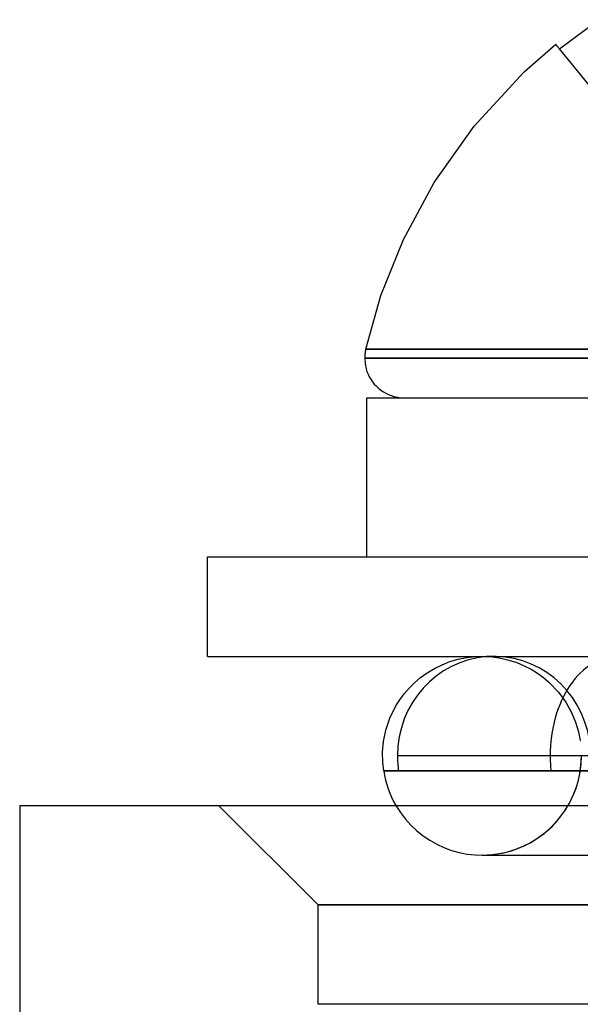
# Model space of a CAD drawing. Header units: millimetres. Extents: x -48 to 49.5, y -16 to 42.2.
# Tile 7 of 38: x -21 to -18.2, y 36.8 to 41.7. Entities that reach past the tile are written whole.
import ezdxf

# ---------------------------------------------------------------- set-up
doc = ezdxf.new("R2010")
doc.units = ezdxf.units.MM
doc.layers.add('MAIN-1', color=7, linetype='Continuous')
doc.layers.add('MAIN-2', color=7, linetype='Continuous')

msp = doc.modelspace()

# ---------------------------------------------------------------- linework, layer by layer
at = {"layer": 'MAIN-1'}
for p, q in [((-18.3317, 41.5656), (-18.1345, 41.7118)), ((-18.5084, 41.4491), (-18.35, 41.588)), ((-18.3501, 41.5882), (-18.3496, 41.5875)), ((-18.3496, 41.5875), (-18.3481, 41.5856)), ((-18.3481, 41.5856), (-18.3455, 41.5825)), ((-18.3455, 41.5825), (-18.3419, 41.5781)), ((-18.3419, 41.5781), (-18.3373, 41.5725)), ((-18.3373, 41.5725), (-18.3317, 41.5656)), ((-18.7599, 41.1768), (-18.5084, 41.4491)), ((-18.9613, 40.8924), (-18.7599, 41.1768)), ((-19.1159, 40.6057), (-18.9613, 40.8924)), ((-19.2287, 40.3244), (-19.1159, 40.6057)), ((-19.3053, 40.054), (-19.2287, 40.3244)), ((-19.3101, 40.0205), (-19.3103, 40.0168)), ((-19.3098, 40.0243), (-19.3101, 40.0205)), ((-19.3095, 40.028), (-19.3098, 40.0243)), ((-19.3091, 40.0317), (-19.3095, 40.028)), ((-19.3087, 40.0355), (-19.3091, 40.0317)), ((-19.3081, 40.0392), (-19.3087, 40.0355)), ((-19.3075, 40.0429), (-19.3081, 40.0392)), ((-19.3069, 40.0466), (-19.3075, 40.0429)), ((-19.3061, 40.0503), (-19.3069, 40.0466)), ((-19.3053, 40.054), (-19.3061, 40.0503)), ((-19.3053, 40.054), (-19.2975, 40.054)), ((-19.2975, 40.054), (-19.2744, 40.054)), ((-19.2744, 40.054), (-19.2305, 40.054)), ((-19.2305, 40.054), (-19.1838, 40.054)), ((-19.1838, 40.054), (-19.1171, 40.0541)), ((-19.1171, 40.0541), (-19.018, 40.054)), ((-19.018, 40.054), (-18.929, 40.0539)), ((-18.929, 40.0539), (-18.8391, 40.0538)), ((-18.8391, 40.0538), (-18.7337, 40.0538)), ((-18.7337, 40.0538), (-18.6113, 40.0538)), ((-18.6113, 40.0538), (-18.4706, 40.0538)), ((-18.4706, 40.0538), (-18.3107, 40.0539)), ((-18.3107, 40.0539), (-18.1607, 40.0539)), ((-19.3103, 40.0168), (-19.3104, 40.013)), ((-19.3104, 40.013), (-19.3104, 40.0093)), ((-19.3017, 40.0093), (-19.3104, 40.0093)), ((-19.3104, 40.0093), (-19.3087, 39.983)), ((-19.3087, 39.983), (-19.3032, 39.9559)), ((-19.2759, 40.0093), (-19.3017, 40.0093)), ((-19.2334, 40.0093), (-19.2759, 40.0093)), ((-19.1751, 40.0093), (-19.2334, 40.0093)), ((-19.1019, 40.0093), (-19.1751, 40.0093)), ((-19.0152, 40.0093), (-19.1019, 40.0093)), ((-18.9163, 40.0093), (-19.0152, 40.0093)), ((-18.8069, 40.0093), (-18.9163, 40.0093)), ((-18.6885, 40.0093), (-18.8069, 40.0093)), ((-18.5627, 40.0093), (-18.6885, 40.0093)), ((-18.4312, 40.0093), (-18.5627, 40.0093)), ((-18.2953, 40.0093), (-18.4312, 40.0093)), ((-18.1566, 40.0093), (-18.2953, 40.0093)), ((-19.3032, 39.9559), (-19.2989, 39.9424)), ((-19.2989, 39.9424), (-19.2936, 39.929)), ((-19.2936, 39.929), (-19.2872, 39.9158)), ((-19.2872, 39.9158), (-19.2798, 39.903)), ((-19.2798, 39.903), (-19.2714, 39.8906)), ((-19.2714, 39.8906), (-19.2621, 39.8789)), ((-19.2621, 39.8789), (-19.2518, 39.8678)), ((-19.2518, 39.8678), (-19.2408, 39.8576)), ((-19.2408, 39.8576), (-19.229, 39.8483)), ((-19.229, 39.8483), (-19.2167, 39.8399)), ((-19.2167, 39.8399), (-19.2039, 39.8325)), ((-19.2039, 39.8325), (-19.1907, 39.8261)), ((-19.1907, 39.8261), (-19.1773, 39.8208)), ((-19.1773, 39.8208), (-19.1637, 39.8165)), ((-19.3, 39.0093), (-19.3, 39.8093)), ((-19.3, 39.8093), (-13.9298, 39.8093)), ((-19.1637, 39.8165), (-19.1367, 39.811)), ((-19.1367, 39.811), (-19.1104, 39.8093)), ((-20.1, 39.0093), (-13.1, 39.0093)), ((-20.1, 38.5093), (-20.1, 39.0093)), ((-20.1, 38.5093), (-13.1, 38.5093)), ((-18.9217, 38.4671), (-18.8817, 38.4827)), ((-18.8817, 38.4827), (-18.8401, 38.4948)), ((-18.8401, 38.4948), (-18.7975, 38.5033)), ((-18.7975, 38.5033), (-18.7543, 38.5081)), ((-18.7543, 38.5081), (-18.7208, 38.5093)), ((-18.9957, 38.4269), (-18.9598, 38.4484)), ((-18.9598, 38.4484), (-18.9217, 38.4671)), ((-19.0598, 38.3768), (-19.0291, 38.4029)), ((-19.0291, 38.4029), (-18.9957, 38.4269)), ((-19.1125, 38.3201), (-19.0876, 38.3491)), ((-19.0876, 38.3491), (-19.0598, 38.3768)), ((-19.1536, 38.2597), (-19.1345, 38.2901)), ((-19.1345, 38.2901), (-19.1125, 38.3201)), ((-19.1837, 38.1984), (-19.1536, 38.2597)), ((-19.2039, 38.1383), (-19.1837, 38.1984)), ((-19.2157, 38.0809), (-19.2039, 38.1383)), ((-19.2205, 38.0272), (-19.2157, 38.0809)), ((-19.2198, 37.9777), (-19.2205, 38.0272)), ((-13.9792, 38.0093), (-18.3782, 38.0093)), ((-19.2149, 37.9327), (-19.2198, 37.9777)), ((-19.2121, 37.9327), (-19.2149, 37.9327)), ((-19.2037, 37.9327), (-19.2121, 37.9327)), ((-19.1899, 37.9327), (-19.2037, 37.9327)), ((-19.1708, 37.9327), (-19.1899, 37.9327)), ((-19.1466, 37.9327), (-19.1708, 37.9327)), ((-19.1174, 37.9327), (-19.1466, 37.9327)), ((-19.0833, 37.9327), (-19.1174, 37.9327)), ((-19.0445, 37.9327), (-19.0833, 37.9327)), ((-19.001, 37.9327), (-19.0445, 37.9327)), ((-18.9532, 37.9327), (-19.001, 37.9327)), ((-18.9013, 37.9327), (-18.9532, 37.9327)), ((-18.8456, 37.9327), (-18.9013, 37.9327)), ((-18.7864, 37.9327), (-18.8456, 37.9327)), ((-18.724, 37.9327), (-18.7864, 37.9327)), ((-18.6587, 37.9327), (-18.724, 37.9327)), ((-18.5908, 37.9327), (-18.6587, 37.9327)), ((-18.5205, 37.9327), (-18.5908, 37.9327)), ((-18.4482, 37.9327), (-18.5205, 37.9327)), ((-18.3742, 37.9327), (-18.4482, 37.9327)), ((-21.0445, 37.7591), (-16.0445, 37.7591)), ((-21.0445, 37.7591), (-21.0445, 33.7591))]:
    msp.add_line(p, q, dxfattribs=at)
msp.add_arc((-18.7208, 38.0093), 0.5, 188.808, 210.0208, dxfattribs=at)
for start_param, end_param in [(3.141415, 4.712389), (-1.570796, -1.417093)]:
    msp.add_ellipse((-18.0389, 38.0093), major_axis=(0, -0.5), ratio=0.678477, start_param=start_param, end_param=end_param, dxfattribs=at)
at = {"layer": 'MAIN-2'}
for p, q in [((-17.2341, 40.2144), (-18.3317, 41.5656)), ((-19.2975, 40.054), (-19.3053, 40.054)), ((-19.2873, 40.054), (-19.3034, 40.054)), ((-19.3034, 40.054), (-19.3034, 40.054)), ((-19.3034, 40.054), (-19.2873, 40.054)), ((-19.2744, 40.054), (-19.2975, 40.054)), ((-19.259, 40.0541), (-19.2873, 40.054)), ((-19.2873, 40.054), (-19.259, 40.0541)), ((-19.2305, 40.054), (-19.2744, 40.054)), ((-19.2104, 40.054), (-19.259, 40.0541)), ((-19.259, 40.0541), (-19.2105, 40.054)), ((-19.1838, 40.054), (-19.2305, 40.054)), ((-19.2105, 40.054), (-19.1597, 40.0541)), ((-19.1597, 40.0541), (-19.2104, 40.054)), ((-19.1171, 40.0541), (-19.1838, 40.054)), ((-19.0827, 40.054), (-19.1597, 40.0541)), ((-19.1597, 40.0541), (-19.0827, 40.054)), ((-19.018, 40.054), (-19.1171, 40.0541)), ((-18.9781, 40.054), (-19.0827, 40.054)), ((-19.0827, 40.054), (-18.9781, 40.054)), ((-18.929, 40.0539), (-19.018, 40.054)), ((-18.899, 40.0539), (-18.9781, 40.054)), ((-18.9781, 40.054), (-18.899, 40.0539)), ((-18.8391, 40.0538), (-18.929, 40.0539)), ((-18.8058, 40.0538), (-18.899, 40.0539)), ((-18.899, 40.0539), (-18.8058, 40.0538)), ((-18.7337, 40.0538), (-18.8391, 40.0538)), ((-18.6972, 40.0538), (-18.8058, 40.0538)), ((-18.8058, 40.0538), (-18.6972, 40.0538)), ((-18.6112, 40.0538), (-18.7337, 40.0538)), ((-18.5718, 40.0538), (-18.6972, 40.0538)), ((-18.6972, 40.0538), (-18.5719, 40.0538)), ((-18.4706, 40.0539), (-18.6112, 40.0538)), ((-18.5719, 40.0538), (-18.4287, 40.0539)), ((-18.4286, 40.0539), (-18.5718, 40.0538)), ((-18.3107, 40.0539), (-18.4706, 40.0539)), ((-18.4287, 40.0539), (-18.2667, 40.0539)), ((-18.2667, 40.0539), (-18.4286, 40.0539)), ((-18.1607, 40.0539), (-18.3107, 40.0539)), ((-18.131, 40.0539), (-18.2667, 40.0539)), ((-18.2667, 40.0539), (-18.1311, 40.0539)), ((-19.3104, 40.0093), (-19.3017, 40.0093)), ((-19.3073, 40.0093), (-19.3091, 40.0093)), ((-19.3091, 40.0093), (-19.2941, 40.0093)), ((-19.2889, 40.0093), (-19.3073, 40.0093)), ((-19.3017, 40.0093), (-19.2759, 40.0093)), ((-19.2941, 40.0093), (-19.2626, 40.0093)), ((-19.254, 40.0093), (-19.2889, 40.0093)), ((-19.2759, 40.0093), (-19.2334, 40.0093)), ((-19.2626, 40.0093), (-19.2151, 40.0093)), ((-19.2034, 40.0093), (-19.254, 40.0093)), ((-19.2334, 40.0093), (-19.1751, 40.0093)), ((-19.2151, 40.0093), (-19.1527, 40.0093)), ((-19.1379, 40.0093), (-19.2034, 40.0093)), ((-19.1751, 40.0093), (-19.1019, 40.0093)), ((-19.1527, 40.0093), (-19.0762, 40.0093)), ((-19.0587, 40.0093), (-19.1379, 40.0093)), ((-19.1019, 40.0093), (-19.0152, 40.0093)), ((-19.0762, 40.0093), (-18.987, 40.0093)), ((-18.9671, 40.0093), (-19.0587, 40.0093)), ((-19.0152, 40.0093), (-18.9163, 40.0093)), ((-18.987, 40.0093), (-18.8866, 40.0093)), ((-18.8644, 40.0093), (-18.9671, 40.0093)), ((-18.9163, 40.0093), (-18.8069, 40.0093)), ((-18.8866, 40.0093), (-18.7763, 40.0093)), ((-18.7523, 40.0093), (-18.8644, 40.0093)), ((-18.8069, 40.0093), (-18.6885, 40.0093)), ((-18.7763, 40.0093), (-18.6577, 40.0093)), ((-18.6322, 40.0093), (-18.7523, 40.0093)), ((-18.6885, 40.0093), (-18.5627, 40.0093)), ((-18.6577, 40.0093), (-18.5324, 40.0093)), ((-18.5057, 40.0093), (-18.6322, 40.0093)), ((-18.5627, 40.0093), (-18.4312, 40.0093)), ((-18.5324, 40.0093), (-18.4018, 40.0093)), ((-18.3742, 40.0093), (-18.5057, 40.0093)), ((-18.4312, 40.0093), (-18.2953, 40.0093)), ((-18.4018, 40.0093), (-18.2674, 40.0093)), ((-18.2391, 40.0093), (-18.3742, 40.0093)), ((-18.2953, 40.0093), (-18.1566, 40.0093)), ((-18.2674, 40.0093), (-18.1304, 40.0093)), ((-18.1018, 40.0093), (-18.2391, 40.0093)), ((-18.7208, 38.5093), (-18.6682, 38.5065)), ((-18.7208, 38.5093), (-18.6681, 38.5065)), ((-18.6682, 38.5065), (-18.6262, 38.5002)), ((-18.6681, 38.5065), (-18.6261, 38.5002)), ((-18.6262, 38.5002), (-18.5854, 38.4906)), ((-18.6261, 38.5002), (-18.5853, 38.4906)), ((-18.5854, 38.4906), (-18.5464, 38.4778)), ((-18.5853, 38.4906), (-18.5463, 38.4778)), ((-18.5464, 38.4778), (-18.5092, 38.4623)), ((-18.5463, 38.4778), (-18.5091, 38.4622)), ((-18.5092, 38.4623), (-18.4743, 38.4443)), ((-18.5091, 38.4622), (-18.4742, 38.4442)), ((-18.4743, 38.4443), (-18.4418, 38.4241)), ((-18.4742, 38.4442), (-18.4417, 38.4241)), ((-18.4418, 38.4241), (-18.4117, 38.4023)), ((-18.4417, 38.4241), (-18.4117, 38.4022)), ((-18.4117, 38.4023), (-18.3843, 38.379)), ((-18.4117, 38.4022), (-18.3842, 38.379)), ((-18.3843, 38.379), (-18.337, 38.3297)), ((-18.3842, 38.379), (-18.337, 38.3297)), ((-18.337, 38.3297), (-18.2995, 38.2786)), ((-18.337, 38.3297), (-18.2995, 38.2785)), ((-18.2995, 38.2786), (-18.2709, 38.2274)), ((-18.2995, 38.2785), (-18.2709, 38.2274)), ((-18.2709, 38.2274), (-18.2501, 38.1777)), ((-18.2709, 38.2274), (-18.25, 38.1777)), ((-18.2501, 38.1777), (-18.2357, 38.1303)), ((-18.25, 38.1777), (-18.2357, 38.1303)), ((-18.2357, 38.1303), (-18.2267, 38.0858)), ((-18.2357, 38.1303), (-18.2267, 38.0858)), ((-18.2267, 38.0858), (-18.2254, 38.0858)), ((-13.9792, 38.0093), (-19.146, 38.0093)), ((-19.2123, 37.9327), (-19.2149, 37.9327)), ((-19.2149, 37.9327), (-19.1402, 37.9327)), ((-19.2149, 37.9327), (-19.2097, 37.9327)), ((-19.2043, 37.9327), (-19.2123, 37.9327)), ((-19.2097, 37.9327), (-19.1941, 37.9327)), ((-19.1911, 37.9327), (-19.2043, 37.9327)), ((-19.1941, 37.9327), (-19.1684, 37.9327)), ((-19.1728, 37.9327), (-19.1911, 37.9327)), ((-19.1492, 37.9327), (-19.1728, 37.9327)), ((-19.1684, 37.9327), (-19.1326, 37.9327)), ((-19.1206, 37.9327), (-19.1492, 37.9327)), ((-19.1326, 37.9327), (-19.087, 37.9327)), ((-19.0869, 37.9327), (-19.1206, 37.9327)), ((-19.087, 37.9327), (-19.0318, 37.9327)), ((-19.0482, 37.9327), (-19.0869, 37.9327)), ((-19.0045, 37.9327), (-19.0482, 37.9327)), ((-19.0318, 37.9327), (-18.967, 37.9327)), ((-18.9559, 37.9327), (-19.0045, 37.9327)), ((-18.967, 37.9327), (-18.893, 37.9327)), ((-18.9026, 37.9327), (-18.9559, 37.9327)), ((-18.8447, 37.9327), (-18.9026, 37.9327)), ((-18.893, 37.9327), (-18.8098, 37.9327)), ((-18.7822, 37.9327), (-18.8447, 37.9327)), ((-18.8098, 37.9327), (-18.7178, 37.9327)), ((-18.7154, 37.9327), (-18.7822, 37.9327)), ((-18.7178, 37.9327), (-18.6174, 37.9327)), ((-18.6443, 37.9327), (-18.7154, 37.9327)), ((-18.5692, 37.9327), (-18.6443, 37.9327)), ((-18.6174, 37.9327), (-18.5091, 37.9327)), ((-18.4901, 37.9327), (-18.5692, 37.9327)), ((-18.5091, 37.9327), (-18.3934, 37.9327)), ((-18.4071, 37.9327), (-18.4901, 37.9327)), ((-18.3204, 37.9327), (-18.4071, 37.9327)), ((-18.3934, 37.9327), (-18.2708, 37.9327)), ((-18.2303, 37.9327), (-18.3204, 37.9327)), ((-18.2708, 37.9327), (-18.1416, 37.9327)), ((-18.1369, 37.9327), (-18.2303, 37.9327)), ((-21.0445, 37.7591), (-21.0445, 37.7591)), ((-19.5445, 37.2591), (-20.0445, 37.7591)), ((-18.7208, 37.5093), (-18.7209, 37.5093)), ((-18.7209, 37.5093), (-18.7209, 37.5093)), ((-18.7207, 37.5093), (-18.7208, 37.5093)), ((-18.7208, 37.5093), (-18.7208, 37.5093)), ((-18.7206, 37.5093), (-18.7207, 37.5093)), ((-18.7204, 37.5093), (-18.7206, 37.5093)), ((-18.7203, 37.5093), (-18.6959, 37.5093)), ((-18.7202, 37.5093), (-18.7202, 37.5093)), ((-18.6959, 37.5093), (-18.6062, 37.5093)), ((-18.6062, 37.5093), (-18.4272, 37.5093)), ((-18.4272, 37.5093), (-18.1358, 37.5093)), ((-19.5445, 36.7591), (-19.5445, 37.2591)), ((27.4555, 37.2591), (-19.5445, 37.2591)), ((-19.5445, 37.2591), (24.4555, 37.2591)), ((27.4555, 36.7591), (-19.5445, 36.7591))]:
    msp.add_line(p, q, dxfattribs=at)
for start in [210.0208, 270.0456]:
    msp.add_arc((-18.7208, 38.0093), 0.5, start, 0, dxfattribs=at)
for start_param, end_param in [(1.7245, 4.712389), (-1.570796, -1.417079)]:
    msp.add_ellipse((-18.6602, 38.0093), major_axis=(0, -0.5), ratio=0.97143, start_param=start_param, end_param=end_param, dxfattribs=at)

doc.saveas('drawing.dxf')
